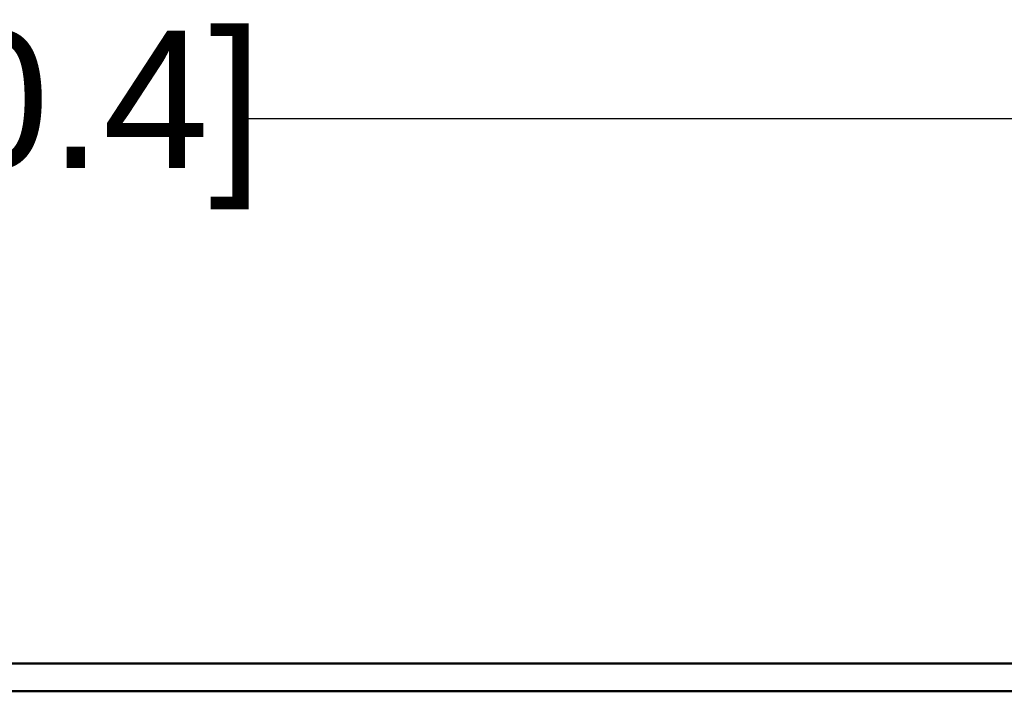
# Model space of a CAD drawing. Header units: inches. Extents: x 2.9 to 75, y -2.3 to 43.7.
# Tile 140 of 155: x 53.4 to 60.6, y 38.8 to 43.7. Entities that reach past the tile are written whole.
import ezdxf

# ---------------------------------------------------------------- set-up
doc = ezdxf.new("R2010")
doc.units = ezdxf.units.IN
doc.header["$MEASUREMENT"] = 0
for name, color, linetype, lineweight in [('Dimensions(ROSSANSI)', 7, 'Continuous', 25), ('Visible Edges(ROSSANSI)', 7, 'Continuous', 50), ('Visible Tangent Edges(ROSSANSI)', 7, 'Continuous', 50)]:
    doc.layers.add(name, color=color, linetype=linetype, lineweight=lineweight)
doc.styles.add('DEFAULT-ROSSANSI', font='arial.ttf')
doc.dimstyles.new('DEFAULT-ROSSANSI', dxfattribs={"dimtxt": 1, "dimasz": 0.098425, "dimexe": 0.125, "dimexo": 0.0625, "dimgap": 0.031496, "dimtad": 0, "dimtih": 1, "dimtoh": 1, "dimrnd": 1e-08, "dimzin": 0, "dimdsep": 46, "dimtxsty": 'DEFAULT-ROSSANSI', "dimcen": 0.09, "dimdle": 0.393701, "dimclrd": 7, "dimclre": 7, "dimclrt": 179, "dimadec": 0, "dimazin": 0, "dimtfac": 1, "dimtofl": 0, "dimtmove": 0, "dimatfit": 3, "dimfxl": 1, "dimtolj": 1, "dimtzin": 0, "dimlwd": 25, "dimlwe": 25, "dimarcsym": 0})

# ---------------------------------------------------------------- blocks, each defined once
blk = doc.blocks.new('*D9')
at = {"layer": 'Defpoints', "color": 0}
for p in [(66.8042, 42.9895), (35.2942, 38.8163), (66.8042, 38.8163)]:
    blk.add_point(p, dxfattribs=at)
at = {"layer": 'Dimensions(ROSSANSI)', "color": 7, "lineweight": 25}
for p, q in [((35.2942, 38.8788), (35.2942, 43.1145)), ((66.8042, 38.8788), (66.8042, 43.1145)), ((35.3926, 42.9895), (47.0143, 42.9895)), ((66.7058, 42.9895), (55.0841, 42.9895))]:
    blk.add_line(p, q, dxfattribs=at)
at = {"layer": 'Dimensions(ROSSANSI)', "color": 7}
for points in [[(35.3926, 43.0059), (35.3926, 42.9731), (35.2942, 42.9895)], [(66.7058, 43.0059), (66.7058, 42.9731), (66.8042, 42.9895)]]:
    blk.add_solid(points, dxfattribs=at)
at = {"layer": 'Dimensions(ROSSANSI)', "color": 179, "lineweight": 25, "insert": (47.0458, 43.6304), "char_height": 1, "attachment_point": 1, "style": 'DEFAULT-ROSSANSI'}
blk.add_mtext('\\A1;31.51 [800.4]', dxfattribs=at)

msp = doc.modelspace()

# ---------------------------------------------------------------- linework, layer by layer
at = {"layer": 'Visible Edges(ROSSANSI)'}
msp.add_line((35.2942, 39.0201), (66.8042, 39.0201), dxfattribs=at)
at = {"layer": 'Visible Tangent Edges(ROSSANSI)'}
msp.add_line((35.2942, 38.8163), (66.8042, 38.8163), dxfattribs=at)

# ---------------------------------------------------------------- dimensions: what is measured, and where the dimension line sits
at = {"layer": 'Dimensions(ROSSANSI)', "color": 7, "lineweight": 25}
dim = msp.add_linear_dim(base=(66.8042, 42.9895), p1=(35.2942, 38.8163), p2=(66.8042, 38.8163), dimstyle='DEFAULT-ROSSANSI', override={"dimtih": 0, "dimtoh": 0, "dimdec": 2, "dimtp": 0, "dimtm": 0, "dimtdec": 2, "dimatfit": 1}, dxfattribs=at)
dim.commit()
dim.dimension.update_dxf_attribs({"geometry": '*D9', "text_midpoint": (51.0492, 42.9895), "dimtype": 160})

doc.saveas('drawing.dxf')
